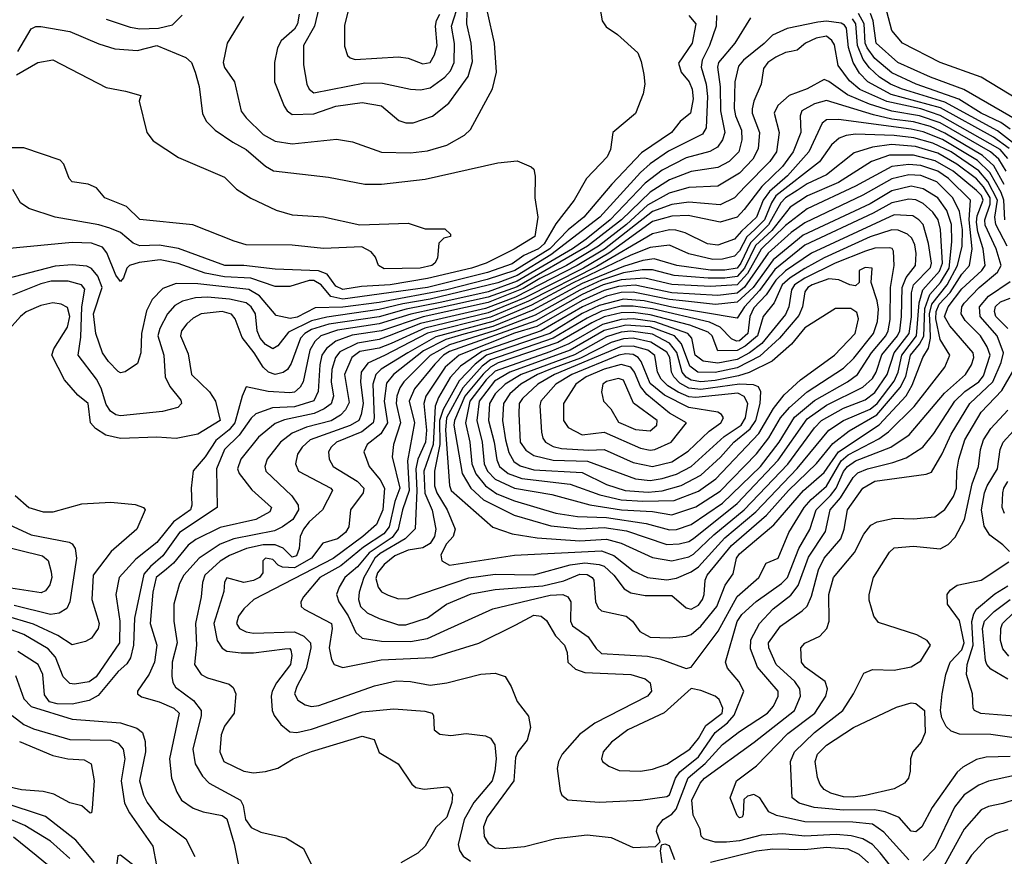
# Model space of a CAD drawing. Extents: x 501367 to 657802, y 482273 to 547541.
# Tile 91 of 256: x 537608 to 541680, y 512903 to 516362. Entities that reach past the tile are written whole.
import ezdxf

# ---------------------------------------------------------------- set-up
doc = ezdxf.new("R2010")
doc.units = 0

msp = doc.modelspace()

# ---------------------------------------------------------------- linework, layer by layer
at = {"layer": '0CON20XD'}
for points in [[(540002.2, 516445), (540017.6, 516357.6), (540033, 516333), (540080.3, 516300.3), (540164.6, 516224.6), (540178.6, 516188.6), (540188.8, 516135), (540193.1, 516095), (540186.5, 516055), (540155.3, 515974.7), (540060.9, 515895), (540051.2, 515825), (540037.1, 515795), (539952.3, 515705), (539901.4, 515615), (539825, 515518.1), (539777.3, 515435), (539754, 515415), (539692.9, 515387.1), (539645, 515352.8), (539542.8, 515317.2), (539295, 515253.9), (538945, 515206.1), (538895, 515217.7), (538855, 515265.2), (538825, 515283.8), (538805, 515284), (538725, 515258.6), (538665, 515259.1), (538563.5, 515293.5), (538455, 515298.6), (538374.5, 515314.5), (538263.6, 515353.6), (538189.5, 515369.5), (538102.6, 515357.4), (538061.9, 515345), (538051.1, 515335), (538037.5, 515295), (538025, 515279.2), (538005.5, 515305), (537968.3, 515398.3), (537950.7, 515420.7), (537905, 515438.1), (537825, 515441.3), (537463.6, 515406.4)], [(538764.5, 516385), (538757.2, 516345), (538745, 516323.2), (538689.1, 516275), (538674, 516245), (538661.5, 516185), (538661.8, 516105), (538701.8, 516005), (538714.8, 515984.8), (538735, 515969.4), (538825, 515972.3), (538916.1, 516003.9), (539025, 516019), (539105, 516006.3), (539175.8, 515945), (539205, 515936.1), (539235, 515936), (539315, 515962.5), (539383.2, 516016.8), (539463.5, 516126.5), (539481.2, 516188.8), (539474.8, 516265), (539458, 516345), (539459.4, 516445)], [(538857.3, 516465), (538826.6, 516335), (538782, 516255), (538781.4, 516175), (538796.1, 516095), (538805.3, 516075), (538825, 516060), (539035, 516100.2), (539108.9, 516098.9), (539224.1, 516074.1), (539265, 516072.4), (539305, 516079.8), (539365.7, 516124.3), (539389.9, 516150.1), (539404.8, 516185), (539406.5, 516263.5), (539394.2, 516335), (539425.9, 516434.1)], [(538980.5, 516455), (538951.4, 516338.6), (538951.8, 516251.8), (538964.2, 516214.2), (538975, 516203.8), (538995, 516197.5), (539175, 516208.2), (539215, 516203.1), (539275, 516179.3), (539305, 516184.7), (539323.4, 516216.6), (539334.8, 516255), (539327.9, 516335), (539331.7, 516358.3), (539345.7, 516385)], [(541777.7, 516007.7), (541584.3, 516124.3), (541415.7, 516185), (541259.1, 516265), (541215, 516316.7), (541182, 516442)], [(540375, 516379.1), (540404.1, 516345), (540388.8, 516265), (540332.8, 516182.8), (540344.4, 516144.4), (540376.8, 516105), (540390, 516075), (540393, 516035), (540382.3, 515975), (540339.1, 515940.9), (540303.2, 515895), (540179.2, 515810.8), (540057.7, 515682.3), (539940.6, 515545), (539876.9, 515493.1), (539800.6, 515415), (539656.2, 515325), (539542.1, 515287.9), (539375, 515244.5), (539095, 515192.7), (538945, 515172.8), (538829.5, 515170.5), (538755, 515132.4), (538726.2, 515126.2), (538669.3, 515139.3), (538599.8, 515219.8), (538555, 515246.8), (538345, 515269.9), (538255, 515271.6), (538199.5, 515250.5), (538155.2, 515204.8), (538132.4, 515157.6), (538111.1, 515065), (538108.6, 514985), (538095, 514940.8), (538044.5, 514905.5), (538025, 514901.4), (538015, 514907.5), (537975, 514948.8), (537949.7, 514985), (537922.8, 515065), (537912.9, 515145), (537949.5, 515255), (537931.6, 515301.6), (537905, 515333.8), (537885, 515342.2), (537825, 515348.3), (537755, 515343), (537515, 515281.4)], [(537965, 516363.6), (538065, 516331), (538105, 516324.8), (538182.5, 516327.5), (538239.8, 516340.2), (538279.3, 516380.7)], [(540630.9, 516369.1), (540565.3, 516265), (540498, 516185), (540494.8, 516165), (540504.6, 516084.6), (540506.3, 515985), (540524.5, 515895), (540515.4, 515864.6), (540494.5, 515835.5), (540462.6, 515817.4), (540365, 515791.4), (540265, 515740.3), (540195, 515685.7), (540050.5, 515535), (539951.5, 515455), (539894.1, 515415), (539665, 515280.6), (539545, 515236.8), (539353.7, 515193.7), (539205.8, 515165), (539095, 515133.6), (538887.2, 515102.8), (538815, 515080.3), (538787.4, 515065), (538769.7, 515045), (538730.3, 514939.7), (538715, 514915.6), (538697.3, 514902.7), (538665, 514894.3), (538637.1, 514905), (538615, 514925.3), (538577.8, 514985), (538527.5, 515047.5), (538499.7, 515125), (538483.6, 515143.6), (538445, 515154.8), (538358.6, 515145), (538325, 515127.5), (538299.2, 515105), (538276.7, 515075), (538272.4, 515055), (538305, 514980), (538318.7, 514895), (538392.7, 514822.7)], [(538534, 516375), (538465.6, 516265), (538449.2, 516185), (538455, 516164.3), (538496.7, 516105), (538524.2, 515984.2), (538545, 515955.5), (538615, 515887.2), (538665, 515860), (538735, 515848.2), (538918.3, 515868.3), (538985, 515857.3), (539104.1, 515814.1), (539225, 515811.1), (539295, 515820.3), (539375, 515843.1), (539448.1, 515885), (539472.7, 515907.3), (539563.7, 516076.3), (539580.4, 516145), (539572.4, 516265), (539542.2, 516395)], [(540489.4, 516379.4), (540489, 516335), (540461.5, 516255), (540430.7, 516195)], [(541714.8, 515854.8), (541652.7, 515902.7), (541435, 516021.5), (541255, 516075.7), (541209.8, 516095), (541164.6, 516124.6), (541123, 516163), (541097.2, 516197.2), (541073.1, 516255), (541066.9, 516345), (541052.2, 516365)], [(541705, 515908.8), (541666.5, 515936.5), (541585, 515975.6), (541493, 516033), (541315.3, 516095), (541215, 516141.5), (541145, 516202.1), (541112.7, 516245), (541105.1, 516265.1), (541101.3, 516345), (541077.5, 516387.5)], [(541734.7, 515944.7), (541513.3, 516073.3), (541375, 516123.9), (541240.3, 516185), (541150.2, 516265), (541137.6, 516357.6), (541127, 516387)], [(541699.9, 515829.9), (541636, 515876), (541416.8, 515996.8), (541212.9, 516052.9), (541116.6, 516105), (541081, 516141), (541054.6, 516185), (541036.4, 516246.4), (541027.4, 516327.4), (541019.9, 516339.9), (541005, 516348.1), (540945, 516355.5), (540908.9, 516351.1), (540782.5, 516325), (540722.2, 516297.8), (540687.2, 516262.8), (540601.1, 516195), (540580.7, 516169.3), (540565.2, 516105), (540562.9, 515995), (540568.2, 515965), (540593.8, 515905), (540594.8, 515865), (540582.7, 515815), (540542.8, 515775), (540495, 515750.2), (540385, 515733.8), (540295, 515699.7), (540215, 515649.2), (540097.6, 515535), (539957.1, 515425), (539665, 515257.7), (539545, 515214.2), (539326.2, 515166.2), (539225.9, 515144.1), (539095, 515103.8), (538922, 515078), (538853, 515055), (538828.9, 515031.1), (538807.3, 514995), (538781, 514865), (538767.9, 514842.1), (538745, 514822), (538725, 514818.5), (538635.2, 514825.2), (538545, 514843.8), (538528.4, 514805), (538497.9, 514695), (538474.2, 514665.8), (538418.7, 514621.3), (538375, 514554.7), (538325, 514495.8), (538316.9, 514425), (538319.7, 514355), (538313.7, 514335), (538244.4, 514285), (538175, 514200), (538088.9, 514131.1), (538019.7, 514055), (538005.8, 513985), (538021.5, 513875), (538020.7, 513785), (537924.8, 513645), (537895, 513624.1), (537835, 513614.4), (537815, 513617.2), (537788, 513645), (537755.5, 513725.5), (537725, 513760.4), (537625, 513819.9), (537555, 513846)], [(537600.2, 516229.8), (537655, 516323.8), (537675, 516333.3), (537695.9, 516334.1), (537815, 516312.5), (537935, 516262.2), (538001.3, 516241.3), (538095, 516234), (538175.4, 516254.6), (538295.5, 516205.5), (538319.1, 516185), (538334.2, 516145), (538349.7, 516085), (538363.3, 515973.3), (538381.2, 515941.2), (538415.8, 515905.8), (538489.5, 515855), (538545, 515825.8), (538625, 515756.7), (538657.3, 515737.3), (538885, 515710.8), (539035, 515682.5), (539105, 515681.3), (539285, 515702.7), (539585, 515769.5), (539665, 515778), (539723.9, 515753.9), (539733.9, 515743.9), (539740, 515715), (539739.2, 515625), (539750.7, 515545), (539738.8, 515465), (539652.9, 515412.9), (539537.9, 515355), (539477.1, 515335), (539295, 515292.4), (539140, 515265), (539021.4, 515258.6), (538945, 515246.4), (538915, 515259.8), (538879.3, 515309.3), (538843.9, 515323.9), (538665, 515330.3), (538535, 515345.2), (538456.2, 515345), (538265, 515416.2), (538185, 515429.8), (538105, 515426.5), (538077.7, 515437.7), (538025, 515481.6), (537980.4, 515500.4), (537935, 515513.5), (537754.7, 515544.7), (537645, 515580.8), (537610.9, 515605), (537579.2, 515659.2)], [(541695, 515788.5), (541662.9, 515825), (541415, 515966.2), (541335, 515993.8), (541194.3, 516024.3), (541083.3, 516073.3), (541039.5, 516109.5), (540993.1, 516173.1), (540977.5, 516257.5), (540966.5, 516276.5), (540945, 516294), (540902.7, 516285), (540858.5, 516265), (540823.8, 516236.2), (540799.4, 516230.6), (540775, 516226.2), (540735, 516207), (540702.8, 516185), (540685, 516160), (540674.7, 516095), (540644.5, 516025.5), (540637, 515993), (540638, 515975), (540667.5, 515895), (540661.8, 515828.2), (540640.4, 515785), (540585, 515727.4), (540495, 515673.4), (540375, 515667.6), (540293.8, 515645), (540204.4, 515595), (540117.4, 515515), (540002, 515425), (539869.2, 515345), (539758.7, 515291.3), (539689.9, 515250.1), (539545, 515192.5), (539277, 515133), (539105, 515075.1), (538982.8, 515057.2), (538915, 515032.3), (538877, 515003), (538857.2, 514975), (538849.3, 514935), (538842.9, 514825), (538825, 514785.3), (538745, 514761.3), (538653.3, 514756.7), (538585, 514732.6), (538565, 514714.2), (538515.5, 514644.5), (538455.6, 514585), (538422.5, 514505), (538424.5, 514345), (538268.6, 514241.4), (538200.5, 514145), (538148.5, 514101.5), (538120.8, 514069.2), (538082.6, 513887.4), (538079.1, 513775), (538066.6, 513723.4), (538051.3, 513698.7), (538015, 513667.4), (537932.6, 513567.4), (537895, 513546.9), (537825, 513531.4), (537762.7, 513532.7), (537731.4, 513541.4), (537710.9, 513570.9), (537703.4, 513655), (537684.6, 513695), (537599.7, 513749.7)], [(537595, 516134.2), (537683.3, 516185), (537745, 516196.5), (537965, 516081.4), (538045.7, 516065.7), (538108.3, 516048.3), (538102.5, 516025), (538133.5, 515895), (538160.4, 515860.4), (538265, 515791.9), (538455, 515710.6), (538505, 515660.8), (538564.5, 515624.5), (538668.8, 515575), (538735, 515555.3), (538865, 515546.2), (539014.3, 515514.3), (539215, 515520), (539285, 515497.5), (539367, 515497), (539390, 515475), (539390, 515465), (539361.7, 515458.3), (539341.7, 515438.3), (539336.2, 515376.2), (539325.6, 515355), (539313.1, 515345), (539264.9, 515334.9), (539115, 515332.2), (539092.5, 515345), (539079.6, 515379.6), (539062, 515402), (539022.7, 515422.7), (538865, 515415.5), (538735, 515430), (538545, 515431.2), (538495, 515445.5), (538323.8, 515513.8), (538105, 515535.6), (538049.2, 515589.2), (537960, 515625), (537925, 515666), (537891.2, 515681.2), (537825, 515691.9), (537812.5, 515705), (537790, 515765), (537775, 515780.8), (537625, 515831.4), (537535, 515831.9)], [(540430.7, 516195), (540426.8, 516165), (540447.3, 516095), (540452.6, 516045), (540447.7, 515915), (540431.6, 515888.4), (540292, 515818), (540215, 515766.5), (540175, 515730.5), (540007.1, 515545), (539805, 515389.1), (539665, 515304.8), (539585, 515273.4), (539305, 515206.5), (539192.6, 515187.4), (539095, 515163.1), (538877.8, 515132.2), (538815, 515117.2), (538720.1, 515069.9), (538675, 515013.1), (538655, 515001.2), (538625, 515018.4), (538602, 515045), (538590, 515075), (538583, 515145), (538564.8, 515175), (538545, 515191), (538475.9, 515205.9), (538385, 515214.1), (538335, 515212.3), (538281.5, 515198.5), (538249.9, 515180.1), (538218.8, 515145), (538187.3, 515085), (538179.8, 515055), (538204.3, 514975), (538209.7, 514885), (538228.8, 514845), (538275, 514788.6), (538277.3, 514775), (538261.7, 514758.3), (538198.1, 514741.9), (538025, 514723.4), (538005, 514728.1), (537983.3, 514743.3), (537965, 514771.1), (537945, 514838.2), (537926, 514876), (537849.3, 514975), (537861.3, 515048.7), (537865.1, 515175), (537877, 515247), (537863.6, 515265), (537808.8, 515281.2), (537738.6, 515281.4), (537695, 515270), (537577.8, 515222.2)], [(541687.8, 515735), (541658.3, 515785), (541623.5, 515815), (541415, 515935.2), (541329.4, 515965), (541215, 515983.6), (541122.8, 516012.8), (541031.2, 516051.2), (540955, 516106.8), (540935, 516114.3), (540865, 516076.6), (540791.1, 516048.9), (540743.1, 516006.9), (540728.8, 515975), (540748.7, 515895), (540738.8, 515815), (540710, 515775), (540608.5, 515671.5), (540565, 515625.2), (540505, 515595.9), (540375, 515607.1), (540305, 515597.6), (540225, 515569.2), (540027.2, 515412.8), (539914, 515345), (539658.8, 515215), (539535, 515168.4), (539265, 515105.2), (539135.8, 515054.2), (539095, 515038.9), (539005, 515024.5), (538931.7, 514988.3), (538913.5, 514965), (538898.3, 514915), (538895.7, 514865), (538905.5, 514805), (538896.1, 514773.9), (538867.8, 514752.2), (538826.5, 514733.5), (538702.6, 514707.4), (538665, 514692.5), (538595.3, 514635), (538522.5, 514545), (538508.8, 514505), (538515.3, 514485), (538568.5, 514418.5), (538649.2, 514345), (538642.9, 514327.1), (538584.5, 514295.5), (538437.2, 514262.8), (538336.8, 514213.2), (538305, 514189.5), (538244.7, 514115.3), (538215, 514089.7), (538172, 514055), (538158.1, 513995), (538148, 513865), (538175.7, 513775), (538165.2, 513705), (538143.7, 513656.3), (538095.6, 513585), (538095.7, 513575), (538111.3, 513561.3), (538185, 513541.9), (538245, 513515.7), (538267.8, 513495), (538227.4, 513305), (538236.2, 513225), (538257.2, 513167.2), (538276.5, 513135), (538325, 513101.5), (538366.2, 513086.2), (538445, 513070.7), (538465, 513057.5), (538495.5, 512954.5), (538512.9, 512865)], [(541680.5, 515680.5), (541637.4, 515757.4), (541590.6, 515800.6), (541435, 515893.1), (541375, 515919.8), (541305, 515939.8), (541215, 515950.8), (541138.7, 515968.7), (540945, 516028.3), (540895, 516013.6), (540843.3, 515985), (540836.5, 515965), (540839.1, 515895), (540807, 515815), (540762.7, 515755), (540677.6, 515672.4), (540605, 515576.8), (540575, 515544.8), (540505, 515524.8), (540372.7, 515552.7), (540305, 515549), (540225, 515527.3), (540044.1, 515395.9), (539939.5, 515335), (539697.6, 515212.4), (539545, 515150.1), (539283.6, 515086.4), (539145, 515022.4), (539095, 515003.9), (539015, 514989.5), (538981.9, 514965), (538951.6, 514895), (538970.6, 514779.4), (538955, 514749.2), (538935, 514727), (538896.3, 514703.7), (538793.5, 514676.5), (538735, 514652.6), (538687.3, 514615), (538631.4, 514545), (538622.4, 514515), (538626.5, 514495), (538733.5, 514393.5), (538760.2, 514355), (538761.7, 514335), (538737, 514295), (538695.4, 514264.6), (538661.5, 514248.5), (538494.2, 514215.8), (538436.5, 514193.5), (538350.2, 514135), (538286.2, 514065), (538269, 514031), (538245.4, 513945), (538246, 513875), (538258.8, 513785), (538238.5, 513705), (538237.2, 513647.2), (538241.4, 513621.4), (538252.2, 513602.2), (538326.9, 513546.9), (538358.4, 513505), (538359.1, 513485), (538324.3, 513345), (538333.3, 513285), (538363.4, 513233.4), (538391.2, 513205), (538521.8, 513135), (538532.4, 513112.4), (538541.9, 513055), (538565, 513022), (538605, 513002.6), (538708.5, 512978.5), (538781.2, 512935), (538816, 512865)], [(541682.2, 515535), (541678.7, 515615), (541667.4, 515647.4), (541620, 515730), (541569.4, 515779.4), (541425, 515866.5), (541345, 515897.8), (541295, 515909.8), (540995, 515949.8), (540945, 515947.8), (540926.4, 515933.6), (540872.4, 515815), (540784.1, 515715.9), (540708.7, 515651.3), (540683.6, 515615), (540654.8, 515545), (540593.2, 515486.8), (540565, 515454.4), (540495, 515429.6), (540453.3, 515435), (540360.7, 515480.7), (540321.3, 515491.3), (540295, 515492.5), (540225, 515475.9), (539995, 515341.6), (539712.1, 515197.9), (539555, 515132.1), (539295, 515065.8), (539116.1, 514973.9), (539048.5, 514941.5), (539020.3, 514905), (539017.1, 514865), (539029.2, 514775), (539020.9, 514729.1), (539010, 514705), (538975, 514684), (538809.7, 514625), (538775.9, 514595), (538757.6, 514565), (538748.2, 514525), (538761.5, 514495), (538894.5, 514425), (538901.5, 514415), (538860.9, 514335), (538805, 514285.2), (538781.7, 514255), (538768.5, 514225), (538763.8, 514175), (538752.6, 514145), (538735, 514139.1), (538697, 514177), (538665, 514190.5), (538615, 514189.9), (538545.5, 514175), (538475, 514146.8), (538436.7, 514123.3), (538373.4, 514065), (538363.9, 514035), (538358.6, 513975), (538334.4, 513865), (538339.4, 513775), (538330.4, 513695), (538357.8, 513655), (538385, 513640), (538474.5, 513614.5), (538490.6, 513600.6), (538501.4, 513575), (538495.5, 513495), (538455, 513440), (538440.8, 513405), (538435.4, 513335), (538452.7, 513295), (538535.5, 513254.5), (538575, 513248.2), (538625, 513253.1), (538675, 513266.4), (538739.2, 513305), (538814.4, 513335.6), (539025, 513399.5), (539073.8, 513385), (539095, 513331.2), (539173.8, 513285)], [(541692, 515425), (541645.3, 515515), (541641.3, 515545), (541651.8, 515615), (541612.8, 515692.8), (541575, 515736.9), (541461.3, 515815), (541385, 515851.1), (541306, 515874), (541225, 515883.1), (541065, 515888.2), (541026.9, 515883.1), (540998, 515872), (540965.2, 515844.8), (540915.5, 515774.5), (540735, 515633), (540717, 515605), (540688, 515535), (540648.5, 515495), (540616.1, 515463.9), (540585, 515406.1), (540565, 515384.8), (540515, 515371.3), (540475, 515370.7), (540375, 515394.2), (540295, 515429.1), (540215, 515419.8), (540135, 515387.9), (539895, 515272.8), (539725, 515181.4), (539565, 515114.5), (539329.1, 515050.9), (539213.7, 514985), (539102.7, 514917.3), (539080.4, 514895), (539068.3, 514855), (539074.3, 514715), (539069.4, 514695), (539022.6, 514657.4), (538918.7, 514615), (538895.9, 514595), (538885.3, 514575), (538887.3, 514545), (538905, 514513.8), (539003.2, 514453.2), (539031.4, 514425), (539028.9, 514405), (538975.8, 514335), (538968.8, 514265), (538955, 514240.9), (538922.9, 514215), (538862, 514198), (538814.8, 514135), (538745, 514095.7), (538695, 514098.1), (538677.1, 514107.1), (538655, 514130.4), (538624.2, 514135), (538613.6, 514125), (538612.9, 514075), (538599.2, 514055), (538575, 514043.1), (538535, 514034.8), (538465, 514054.4), (538455, 514036.7), (538452, 513998), (538410.7, 513865), (538424.3, 513795), (538445, 513762.9), (538465, 513750.5), (538524.1, 513744.1), (538575, 513744.4), (538705, 513760.6), (538725, 513761.2), (538729.2, 513755), (538733.5, 513733.5), (538727.4, 513695), (538670.1, 513619.9), (538651.9, 513585), (538648.6, 513565), (538652.8, 513505), (538660, 513485), (538687.4, 513447.4), (538725, 513417.8), (538754.2, 513414.2), (538815, 513428.4), (539025, 513500.2), (539155, 513511.9), (539283, 513503), (539313.8, 513495), (539320, 513485), (539322, 513425), (539345, 513407.1), (539391.7, 513401.7), (539455, 513410.4), (539535, 513400.5), (539555, 513391.4), (539573.3, 513363.3), (539578, 513305), (539573.8, 513255), (539561.6, 513215), (539485.7, 513125), (539445.9, 513055), (539422, 512952), (539426.6, 512926.6), (539442.7, 512902.7), (539472.1, 512882.1)], [(539605, 512934.8), (539696.3, 512943.7), (539825, 512975.7), (539955, 512991.8), (540055, 512980.4), (540145, 512938.8), (540237.5, 512942.5), (540257.5, 512962.5), (540241.4, 513005), (540245.5, 513025), (540269.1, 513055), (540305, 513076.4), (540323, 513097), (540372.8, 513227.2), (540443.8, 513286.2), (540515, 513365.2), (540585, 513419.3), (540701.6, 513495), (540726.3, 513523.7), (540744.7, 513565), (540745.3, 513585), (540659.8, 513685), (540630.5, 513760.5), (540632.2, 513797.8), (540668.4, 513865), (540725, 513926.1), (540797.5, 513982.5), (540828.2, 514021.8), (540870.9, 514139.1), (540940.9, 514245), (540960, 514335), (541003.4, 514385), (541055, 514468.9), (541075, 514487.7), (541115, 514504.9), (541219.5, 514530.5), (541275, 514550.6), (541343.1, 514595), (541389.3, 514650.7), (541475.9, 514785), (541517.4, 514825), (541575.2, 514865), (541595, 514888.7), (541622.3, 514975), (541609.5, 515009.5), (541581.7, 515055), (541518.3, 515118.3), (541502, 515145), (541505.2, 515175), (541515, 515190.2), (541576.3, 515255), (541652.7, 515317.3), (541667.8, 515345), (541646.8, 515415), (541601.9, 515511.9), (541600.4, 515535), (541621.4, 515598.6), (541622.3, 515625), (541595, 515671), (541565, 515704.2), (541483.4, 515765), (541405, 515810.1), (541312.7, 515837.3), (541214.2, 515845.8), (541135, 515834.9), (541059, 515811), (540945, 515720), (540865, 515683.6), (540824.1, 515655.9), (540775.5, 515625), (540756.5, 515605), (540705.7, 515514.3), (540630.7, 515439.3), (540590.7, 515355), (540574.8, 515335), (540524.4, 515325.6), (540465, 515326.3), (540325.6, 515345), (540232.4, 515372.4), (540185, 515366.7), (540105, 515341.9), (539935, 515270.8), (539729.8, 515160.2), (539565, 515093.8), (539445, 515061.5), (539370.6, 515039.4), (539277.7, 514992.3), (539153.5, 514895), (539125, 514859.6), (539114.9, 514785), (539128.8, 514695), (539101, 514649), (539045.4, 514605), (539031.5, 514575), (539053.5, 514515), (539099.3, 514459.3), (539116.9, 514425), (539109.9, 514335), (539084.1, 514275), (539027.3, 514225), (538905, 514134.6), (538575.8, 513964.2), (538535, 513925.4), (538512.8, 513895), (538504, 513865), (538517.7, 513845), (538545, 513830.2), (538575, 513825.7), (538745, 513831.2), (538783.5, 513813.5), (538810.6, 513785), (538812.2, 513765), (538792.3, 513677.7), (538754.2, 513605), (538744.7, 513575), (538758.1, 513548.1), (538788.5, 513528.5), (538815, 513521.9), (538845, 513526.2), (539075, 513608.1), (539165, 513628.2), (539225, 513625.3), (539305, 513610.3), (539375, 513620.4), (539515.5, 513655.5), (539575, 513660.5), (539615.5, 513645.5), (539641.1, 513605), (539665, 513543.3), (539712.6, 513482.6), (539720.4, 513435), (539707.2, 513382.8), (539668.8, 513335), (539658.3, 513311.7), (539652.4, 513215), (539541.2, 513065), (539525.9, 513025), (539529.1, 512985), (539545, 512956.5), (539575, 512937.4), (539605, 512934.8)], [(540005, 513126.7), (540175, 513134.7), (540285, 513149.6), (540295, 513156.4), (540320.8, 513225), (540338.7, 513251.3), (540415.5, 513314.5), (540484.2, 513415), (540534.9, 513455.1), (540563.2, 513486.8), (540603.6, 513585), (540582.3, 513625), (540535, 513680), (540527.9, 513705), (540575, 513873.1), (540595, 513902.5), (540654.4, 513955.6), (540759.1, 514030.9), (540783.8, 514055), (540830.1, 514175), (540876.5, 514253.5), (540901.9, 514335), (540962.2, 514395), (540984.3, 514425), (541015, 514493.1), (541031.7, 514515), (541065, 514538), (541210.9, 514595), (541287.6, 514645), (541432.4, 514817.6), (541519.8, 514895), (541545.2, 514934.8), (541554.3, 514965), (541551.3, 514985), (541455.6, 515095.6), (541432.8, 515135), (541448.5, 515175), (541505, 515249.3), (541587.2, 515325), (541600.6, 515345), (541592.6, 515415), (541570.8, 515485), (541565.4, 515525), (541568.7, 515551.3), (541593.3, 515615), (541586.3, 515635), (541565.6, 515655.6), (541468.9, 515735), (541395, 515778.8), (541305, 515801.7), (541205, 515801.8), (541130.9, 515775), (540995, 515689), (540866.5, 515633.5), (540795, 515586.3), (540719.2, 515490.8), (540651.9, 515428.1), (540606.5, 515335), (540575, 515300.6), (540525, 515292.8), (540455, 515293.4), (540315, 515304.3), (540225, 515328), (540182.1, 515327.9), (540105, 515314.8), (540015, 515285.1), (539925, 515243.8), (539739.6, 515140.4), (539575, 515076.3), (539385, 515017.4), (539306.1, 514973.9), (539196.1, 514863.9), (539180.1, 514839.9), (539167.8, 514805), (539164.6, 514775), (539183.2, 514695), (539153.5, 514605), (539149.1, 514555), (539180.7, 514425), (539160.1, 514369.9), (539135.5, 514265), (539114.4, 514235.6), (539029.6, 514180.4), (538936.7, 514103.3), (538849.5, 514055), (538781.5, 513975), (538771.4, 513955), (538772, 513935), (538783.9, 513923.9), (538896.9, 513865), (538900.4, 513845), (538888.4, 513765), (538896.9, 513716.9), (538908.1, 513695), (538945, 513683.2), (539103.3, 513715), (539315, 513724), (539506.8, 513783.2), (539659.9, 513860.1), (539735, 513899.6), (539765.2, 513895.2), (539787.5, 513877.5), (539824.5, 513814.5), (539861.5, 513775), (539871.9, 513745), (539875.7, 513705), (539906.5, 513676.5), (539945, 513662.4), (540135, 513654.7), (540195, 513636.6), (540215, 513619.4), (540221.8, 513585), (540205, 513565.4), (539987.3, 513452.7), (539923.2, 513406.8), (539851.2, 513325), (539836.2, 513295), (539831.5, 513265), (539842.7, 513172.7), (539850, 513155), (539875, 513136), (540005, 513126.7)], [(540365, 513678.6), (540385, 513684.2), (540496.5, 513833.5), (540575, 513977.1), (540664.7, 514055), (540695.5, 514114.5), (540745.3, 514135), (540789, 514241), (540852.4, 514345), (540881.5, 514378.5), (540945, 514432.6), (541005, 514537.9), (541035, 514562.7), (541161.5, 514628.5), (541201.8, 514658.2), (541308.1, 514761.9), (541434.1, 514925), (541455.3, 514975), (541415, 515039.2), (541396.8, 515125), (541398.7, 515155), (541411.6, 515185), (541455.9, 515234.1), (541505, 515309.4), (541536.5, 515345), (541547.5, 515415), (541534.5, 515535), (541540, 515615), (541450, 515705), (541405.2, 515735.2), (541335, 515758.5), (541285, 515763.2), (541215, 515755.1), (541065, 515673.3), (540865, 515579.7), (540775, 515511.2), (540675, 515413.1), (540618.2, 515311.8), (540575, 515266.1), (540465, 515258.2), (540305, 515266.4), (540193.2, 515293.2), (540095, 515286.8), (540021.2, 515265), (539935, 515225.3), (539743.1, 515116.9), (539385, 514989.4), (539361.1, 514975), (539325, 514937.3), (539241.5, 514835), (539218.2, 514785), (539240.5, 514695), (539212.5, 514537.5), (539218.8, 514415), (539191.5, 514335), (539173.3, 514255), (539148.9, 514221.1), (539052.9, 514157.1), (539005, 514099.3), (538952.5, 514055), (538928.8, 514015), (538918.8, 513985), (538927.6, 513955), (538966.3, 513896.3), (538997.8, 513827.8), (539025, 513804.8), (539105, 513792.1), (539225, 513790.7), (539295, 513803.3), (539362.9, 513835), (539564.4, 513925.6), (539802.3, 513982.3), (539854.5, 513984.5), (539875.3, 513975), (539887.1, 513955), (539885.7, 513875), (539893.8, 513855), (539959.6, 513809.6), (539992.3, 513762.3), (540015, 513741.7), (540205, 513730.4), (540255, 513719.1), (540365, 513678.6)], [(540295, 513805.7), (540365, 513812.6), (540385, 513820), (540425, 513854.7), (540491.7, 513935), (540526.5, 514023.5), (540559.4, 514070.6), (540572.1, 514135), (540585, 514153.9), (540727.3, 514272.7), (540850, 514415), (540935, 514489.5), (540994.5, 514575.5), (541162.8, 514687.2), (541273.9, 514806.1), (541299.8, 514850.2), (541344, 514965), (541366.6, 515003.4), (541375.2, 515044.8), (541373.8, 515093.8), (541371, 515145), (541381.2, 515185), (541443.6, 515265), (541486.5, 515345), (541506.1, 515425), (541506.9, 515495), (541495, 515569.2), (541467, 515625), (541400.8, 515690.8), (541335, 515717.2), (541285, 515720.8), (541215, 515704.1), (541095, 515636.2), (540855, 515522), (540798.7, 515481.3), (540704, 515396), (540605.8, 515255.8), (540575, 515231), (540495, 515221.9), (540305, 515233), (540154, 515264), (540085, 515259.3), (540025, 515241.7), (539935, 515200.7), (539746.8, 515093.2), (539655, 515065.5), (539426.3, 514975), (539368.1, 514925), (539287.5, 514805), (539279.4, 514775), (539290, 514665), (539286.6, 514615), (539254.8, 514545.2), (539245.9, 514505), (539249.9, 514415), (539243.9, 514256.1), (539202.6, 514215), (539099.3, 514155), (539076.2, 514135), (539031.2, 514055), (539011.7, 513995), (539009.3, 513965), (539017.6, 513935), (539045, 513910), (539095, 513885.3), (539175, 513859.8), (539205, 513860.2), (539295, 513888.9), (539373.8, 513945), (539475, 513987.4), (539575, 514005.5), (539771.4, 514021.4), (539857.9, 514042.1), (539925, 514069.1), (539955, 514067.9), (539975.9, 514055.9), (539982.4, 514045), (539990, 513955), (540000.4, 513930.4), (540015, 513917.5), (540116.2, 513896.2), (540142.8, 513875), (540172.3, 513832.3), (540215, 513809.3), (540295, 513805.7)], [(540385, 513924.8), (540415, 513941.2), (540432, 513965), (540439.2, 513985), (540443.3, 514045), (540452, 514065), (540552.7, 514187.3), (540697.4, 514312.6), (540788.2, 514415), (540903.2, 514526.8), (540970.6, 514609.4), (541038.8, 514661.2), (541152.6, 514727.4), (541249.1, 514840.9), (541272.8, 514887.2), (541292.8, 514975), (541330, 515020), (541347.2, 515052.8), (541351.7, 515168.3), (541372.9, 515225), (541416, 515275), (541452, 515335), (541463.7, 515443.7), (541462, 515515), (541442.5, 515572.5), (541405, 515624.8), (541345, 515662.9), (541295, 515674.1), (541215, 515654.4), (541125, 515601.1), (540848.5, 515471.5), (540725, 515369.4), (540641, 515255), (540575, 515193.7), (540485.7, 515184.3), (540349.2, 515199.2), (540295, 515204.4), (540145, 515235.9), (540095, 515233.9), (540035, 515218.4), (539935.4, 515175), (539764.5, 515075.5), (539519.6, 514990.4), (539430.8, 514929.2), (539388.2, 514881.8), (539340.1, 514799.9), (539326.1, 514763.9), (539317.9, 514605), (539279, 514495), (539284.2, 514404.2), (539313.5, 514333.5), (539329.5, 514255), (539323.8, 514225), (539305, 514196.1), (539275, 514177.6), (539215, 514168), (539158.9, 514145), (539115, 514109.3), (539088, 514075), (539081.1, 514051.1), (539090, 514015), (539105, 513995.8), (539132.3, 513982.3), (539175, 513967.7), (539215, 513968.4), (539465, 514053.8), (539575, 514069.5), (539735, 514066.3), (539885, 514108.2), (539945, 514116.2), (540005, 514109.7), (540025, 514102.1), (540066, 514065), (540108.1, 514008.1), (540135, 513992.7), (540195, 513980.7), (540305, 513981), (540365, 513929.7), (540385, 513924.8)], [(540285, 514045.5), (540325, 514052.4), (540385, 514079.5), (540415, 514100.2), (540525, 514218.8), (540652.8, 514327.2), (540823.3, 514506.7), (540955, 514664.8), (541015.2, 514705), (541125, 514752.1), (541154.7, 514775.3), (541225, 514867), (541242, 514905), (541256.3, 514975), (541317.5, 515055), (541328.9, 515191.1), (541343.3, 515245), (541411.9, 515321.9), (541424.3, 515355), (541415.9, 515495), (541407, 515535), (541385, 515565.6), (541345, 515602.5), (541315, 515617), (541285, 515619.7), (541215, 515604.9), (541138.4, 515561.6), (540855, 515429.6), (540731.7, 515328.3), (540668.1, 515241.9), (540605.3, 515175), (540575, 515128.1), (540305, 515173.9), (540190.2, 515199.8), (540105, 515206.8), (540005, 515180), (539935, 515146.5), (539800.3, 515065), (539538.9, 514975), (539491.8, 514938.2), (539425, 514869), (539359.7, 514750.3), (539344.9, 514705), (539345.3, 514604.7), (539323.4, 514495), (539324.1, 514434.1), (539333.9, 514405), (539375.9, 514335), (539409.6, 514255), (539400.5, 514225), (539373.7, 514195), (539350.4, 514149.6), (539353.9, 514123.9), (539385, 514106.4), (539655, 514147.2), (540015, 514165.6), (540065.9, 514145.9), (540145, 514083.2), (540204.9, 514054.9), (540285, 514045.5)], [(540305, 514124.8), (540375, 514140.2), (540395, 514151.5), (540478.7, 514231.3), (540603.8, 514335), (540785.4, 514524.6), (540895.4, 514674.6), (540924.2, 514705), (541015.3, 514755), (541105, 514789.5), (541145, 514820.2), (541195.9, 514895), (541225.3, 514985), (541286.9, 515065), (541297.1, 515132.9), (541297, 515233), (541304.9, 515265), (541375, 515337.1), (541379.2, 515355), (541367.1, 515437.1), (541344.4, 515515), (541327.4, 515535), (541301.4, 515551.4), (541225, 515554.9), (540882.9, 515397.1), (540775, 515322.8), (540735.5, 515284.5), (540696.1, 515223.9), (540645, 515170.8), (540627.8, 515135), (540619.3, 515065), (540585, 515034.4), (540572.9, 515032.9), (540551.7, 515041.7), (540505, 515090.4), (540460.9, 515110.9), (540225, 515166.4), (540145, 515178), (540095, 515177.2), (540015, 515156.7), (539955, 515127.8), (539815.1, 515045.1), (539554.9, 514955.1), (539521, 514929), (539440.8, 514839.2), (539373.9, 514715), (539369, 514665), (539385.2, 514435.2), (539392.6, 514415), (539565, 514262.9), (539645, 514235.6), (539748.8, 514218.8), (539925, 514207), (540035, 514214.4), (540095, 514196.9), (540225, 514138.1), (540305, 514124.8)], [(540285, 514192.2), (540335, 514194.5), (540375, 514204.5), (540395, 514216.1), (540575, 514361.4), (540745, 514540), (540865, 514711.5), (540945, 514767.4), (541095, 514842.4), (541135, 514877.8), (541150.7, 514905), (541174.5, 514975.5), (541238.8, 515055), (541247.7, 515075), (541255.1, 515135), (541257.5, 515255), (541274.2, 515295.8), (541313, 515345), (541316.1, 515395), (541310.8, 515430.8), (541297.9, 515457.9), (541280.4, 515475), (541241.2, 515491.2), (541215, 515493.4), (541125, 515464.2), (540935, 515377.3), (540855, 515333), (540794.6, 515295), (540761.7, 515265), (540729, 515191), (540682.4, 515135), (540660.1, 515055), (540608.4, 515011.6), (540575, 514994.5), (540495, 514992.7), (540472.4, 515055), (540455, 515069.9), (540379.4, 515099.4), (540215, 515141.9), (540145, 515151.1), (540095, 515149.5), (540025, 515132.6), (539975, 515108.8), (539833.1, 515026.9), (539587, 514943), (539555.1, 514924.9), (539525, 514896.8), (539449.3, 514805), (539406.2, 514705), (539403.7, 514685), (539438.1, 514485), (539474.4, 514425), (539526.8, 514376.8), (539652.9, 514312.9), (539805, 514269.3), (539926.1, 514256.1), (540025, 514261.6), (540117.8, 514247.8), (540285, 514192.2)], [(540295, 514252.6), (540325, 514254.5), (540385, 514274.2), (540515, 514362.6), (540671.8, 514515), (540749.2, 514615), (540812.2, 514717.8), (540895, 514787.3), (541031.9, 514865), (541073.5, 514895), (541131.4, 514985), (541189.9, 515055), (541199.9, 515075), (541208.3, 515121.7), (541209.7, 515255), (541224.3, 515345), (541222.1, 515405), (541216.1, 515416.1), (541205, 515418.7), (541145, 515417.2), (541105.8, 515404.2), (540981, 515355), (540855, 515292.9), (540812.6, 515265), (540799.6, 515245), (540788.9, 515175), (540775, 515143), (540676.9, 515023.1), (540626, 514984), (540575, 514957.5), (540495, 514941), (540435, 514949.7), (540402.4, 514975), (540388.5, 515045), (540371, 515065), (540235, 515112.1), (540145, 515124.9), (540095, 515122.4), (540017.9, 515102.1), (539878.7, 515021.3), (539801.3, 514988.7), (539575, 514908.3), (539537.7, 514872.3), (539469.3, 514785), (539452.2, 514695), (539470.3, 514615), (539478.5, 514525), (539494.3, 514484.3), (539535.1, 514435.1), (539581.5, 514401.5), (539655, 514371.9), (539825, 514322), (539915, 514307.6), (540035, 514304), (540199.1, 514279.1), (540295, 514252.6)], [(540305, 514314.5), (540405, 514348.2), (540505, 514413), (540655, 514567.2), (540706.4, 514633.6), (540754.9, 514715.1), (540791.4, 514758.6), (540865, 514823.6), (541015, 514920.4), (541057.5, 514962.5), (541139.8, 515065), (541155.8, 515114.2), (541159.9, 515165), (541155, 515200), (541130, 515275), (541133.8, 515335), (541105, 515337.2), (541080, 515325), (541080, 515275), (541065, 515261.5), (541041.2, 515265), (540996.6, 515286.6), (540955, 515290), (540886, 515266), (540867.3, 515255), (540855, 515236.2), (540846.1, 515175), (540830.6, 515139.4), (540750.1, 515045), (540669.5, 514970.5), (540575, 514921.8), (540485, 514902.8), (540412.7, 514905), (540379.9, 514929.9), (540345, 515021.9), (540315.8, 515055), (540215, 515091.4), (540115, 515098.4), (540025, 515076.6), (539884.1, 514995.9), (539635.6, 514905), (539572.4, 514867.6), (539508.2, 514785), (539498.6, 514705), (539520.4, 514615), (539529.6, 514525), (539542.6, 514495), (539575, 514462), (539655, 514424.4), (539808.5, 514398.5), (539966, 514356), (540097.5, 514335), (540225, 514328.2), (540305, 514314.5)], [(541207.7, 512865), (541167.2, 512917.2), (541135, 512951.7), (541095, 512974.5), (541047.7, 512987.7), (540985, 512992.9), (540855, 512986.3), (540765, 512995.2), (540675, 512990.2), (540585, 512967), (540531.7, 512961.7), (540485, 512961.1), (540437.5, 512975), (540426.1, 512986.1), (540422, 513015), (540393.2, 513073.2), (540388.6, 513135), (540421.9, 513205), (540440, 513225), (540646.1, 513373.9), (540812.4, 513505), (540837, 513565), (540834.5, 513594.5), (540813.4, 513625), (540737, 513695), (540706, 513765), (540704.4, 513785), (540755, 513854.7), (540845, 513917.4), (540865, 513937.5), (540882.3, 513977.7), (540912.3, 514087.7), (540935, 514135.8), (541004.1, 514215.9), (541018.4, 514255), (541031.4, 514335), (541095.2, 514425), (541145, 514454.2), (541357.7, 514482.3), (541379.3, 514490.7), (541423.7, 514566.3), (541461.3, 514648.7), (541537.5, 514775), (541633, 514865), (541668, 514945), (541677.1, 514985), (541651.2, 515055), (541581.2, 515135), (541577.3, 515175), (541615, 515219.2), (541705, 515279.2)], [(538392.7, 514822.7), (538417.3, 514785), (538437.1, 514705), (538345, 514647.7), (538255, 514630), (538175, 514635.9), (538025, 514629.7), (537964, 514644), (537921.5, 514671.5), (537901.1, 514695), (537891.1, 514775), (537848.9, 514808.9), (537792.9, 514872.9), (537741.2, 514975), (537748.8, 515001.2), (537805, 515090), (537815.6, 515135), (537805, 515172.5), (537778.8, 515185), (537745, 515191.1), (537695, 515180.7), (537635, 515153.8), (537610.9, 515135), (537555, 515071.4)], [(541695.3, 515085.3), (541645.2, 515135), (541640, 515155), (541644.5, 515175.5), (541664.9, 515195.1), (541705, 515210.3)], [(540185, 514370.7), (540315, 514373.3), (540415, 514412), (540487.1, 514462.9), (540665, 514650.2), (540725.7, 514754.3), (540769.2, 514810.8), (540837.4, 514872.6), (540978.1, 514975), (541062.9, 515065), (541077.6, 515125), (541070.7, 515150.7), (541045, 515167.2), (540981.9, 515168.1), (540855, 515087.7), (540800.1, 515019.9), (540720.4, 514949.6), (540625, 514903.6), (540581.3, 514888.7), (540485, 514870.2), (540425, 514864.8), (540385, 514871), (540364.4, 514884.4), (540348.4, 514905), (540325.8, 514985.8), (540295, 515024.9), (540225, 515062.1), (540135, 515073.5), (540095, 515069.7), (540035, 515050.9), (539903.2, 514976.8), (539682.5, 514895), (539615.2, 514855), (539575, 514814.4), (539551.7, 514775), (539546.7, 514705), (539570.6, 514615), (539581.5, 514541.5), (539592.6, 514515), (539628.1, 514485), (539685, 514464.9), (539885, 514441.8), (540007.2, 514397.2), (540095, 514376.9), (540185, 514370.7)], [(540208, 514408), (540265, 514414.2), (540343.9, 514436.1), (540425, 514479.2), (540506.7, 514553.3), (540562.3, 514615), (540629.4, 514670.6), (540652.8, 514705), (540670.9, 514775), (540673.3, 514823.3), (540664.3, 514844.3), (540642.4, 514852.4), (540585, 514854.6), (540425, 514833.2), (540375, 514838), (540338.3, 514858.3), (540313.1, 514885), (540304.4, 514905), (540297.6, 514965), (540285, 514987.2), (540217.9, 515027.9), (540145, 515044.4), (540105, 515042.9), (540055, 515027.2), (539928.1, 514961.9), (539803.7, 514916.3), (539749.8, 514895), (539680.7, 514855), (539635.2, 514815), (539608.6, 514775), (539604.2, 514705), (539617.4, 514625), (539631.6, 514571.6), (539652.1, 514535), (539677.7, 514517.7), (539735, 514500.5), (539935, 514489.4), (540035, 514440.5), (540111.9, 514415), (540208, 514408)], [(540215, 514456), (540265, 514464.6), (540325, 514482.8), (540385, 514514.2), (540521.5, 514638.5), (540592.4, 514685), (540609.7, 514715), (540620, 514775), (540604.4, 514804.4), (540578.1, 514818.1), (540405, 514799.4), (540375, 514802.5), (540331.7, 514821.7), (540288.2, 514848.2), (540261.7, 514875), (540245.5, 514905), (540235, 514973.3), (540205.7, 514995), (540145, 515012), (540095, 515010), (539820.2, 514895), (539751.1, 514855), (539687.2, 514795), (539673.7, 514775), (539672.5, 514732.5), (539677.5, 514615), (539701.4, 514581.4), (539735, 514559.7), (539815, 514541.2), (539955.9, 514535.9), (540155, 514463.9), (540215, 514456)], [(540225, 514514.2), (540305, 514533.8), (540372.8, 514577.2), (540459.9, 514660.1), (540507.5, 514695), (540518.9, 514715), (540510, 514730), (540495, 514739.5), (540375, 514758.4), (540275, 514809), (540215, 514857.2), (540178.3, 514948.3), (540165.6, 514965), (540145, 514977), (540115, 514980.1), (540086.4, 514975), (539891.1, 514895), (539826, 514855), (539763.9, 514785), (539758.9, 514765), (539766.2, 514656.2), (539771.4, 514631.4), (539783.3, 514615), (539815, 514597.4), (539848.8, 514588.8), (539962.4, 514582.4), (540025, 514584.1), (540145, 514531.2), (540225, 514514.2)], [(541285, 512888.1), (541182.5, 513002.5), (541135, 513034.8), (541054.1, 513044.1), (540855, 513045.5), (540738.8, 513071.2), (540706.6, 513086.6), (540669.5, 513145), (540645, 513157.8), (540618.3, 513151.7), (540602.9, 513137.1), (540600, 513075), (540596, 513065), (540585, 513061.9), (540575, 513071.2), (540546.7, 513145), (540572.2, 513215), (540655, 513276.1), (540785, 513410.9), (540896.8, 513495), (540942.5, 513565), (540948.8, 513595), (540939.6, 513625), (540856.2, 513685), (540841.3, 513705), (540839.2, 513765), (540855, 513784.3), (540917.3, 513812.7), (540946.4, 513845), (540955.4, 513875), (540955.3, 513985), (540973.5, 514055), (541061.1, 514158.9), (541100, 514235), (541127.7, 514272.3), (541155, 514285.9), (541225, 514300.7), (541305, 514297.4), (541393.3, 514306.7), (541433.8, 514336.2), (541470.2, 514389.8), (541483.2, 514425), (541484.4, 514495.6), (541492.8, 514545), (541517.7, 514625), (541585, 514739.4), (541670.8, 514829.2), (541740.7, 514949.3)], [(540215, 514582), (540235, 514584.8), (540302.5, 514615), (540366.4, 514695), (540295, 514734.8), (540202.1, 514812.1), (540175.4, 514845.4), (540150.2, 514905), (540135, 514924.5), (540095, 514936.4), (540025, 514917.3), (539950.5, 514885), (539908, 514855), (539856.9, 514775), (539856.9, 514705), (539876.3, 514676.3), (539935, 514645.2), (540025, 514656.3), (540175, 514589.6), (540215, 514582)], [(540215, 514662.4), (540243.8, 514685), (540245.2, 514705), (540146.7, 514776.7), (540105, 514872), (540085, 514878.4), (540035, 514865.2), (540020, 514855), (540013.8, 514823.8), (540023.1, 514785), (540053.3, 514753.3), (540085, 514698.4), (540155, 514667.5), (540215, 514662.4)], [(541705, 513315.6), (541605, 513311.9), (541565, 513302.5), (541508.7, 513271.3), (541485, 513250), (541382, 513105), (541339.6, 513025), (541315, 513003.6), (541295, 513006.2), (541245, 513062.7), (541187, 513087), (541144.1, 513094.1), (541015, 513093.3), (540894.3, 513104.3), (540832.2, 513122.2), (540802.5, 513145), (540795.7, 513295), (540812.1, 513335), (540895.1, 513414.9), (541012.1, 513505), (541057.3, 513575), (541099.7, 513660.3), (541134.6, 513675.4), (541225, 513672.5), (541295, 513686.1), (541335, 513710.6), (541374.6, 513775), (541361.8, 513795), (541318.3, 513818.3), (541160, 513870), (541141.4, 513895), (541121.7, 513961.7), (541121.5, 513985), (541140, 514055), (541205, 514160.6), (541225, 514177.8), (541305.3, 514185.3), (541415, 514173.8), (541448.8, 514191.2), (541477.6, 514222.4), (541515.1, 514294.9), (541547.8, 514442.2), (541573.9, 514515), (541581.9, 514585), (541594.8, 514625), (541625, 514671.2), (541695, 514746.9)], [(541702.3, 514162.3), (541675, 514190.8), (541620.5, 514230.5), (541597, 514267), (541585.6, 514335), (541598.9, 514405), (541609.8, 514435), (541652, 514505), (541663.8, 514585), (541675.8, 514615), (541718.3, 514661.7)], [(541680.6, 514320.6), (541671.2, 514345), (541674, 514405), (541678.5, 514425), (541695, 514451.9)], [(537588.6, 514395), (537645, 514344.6), (537705, 514326.8), (537746.6, 514326.6), (537865, 514360.5), (537985, 514366.9), (538085, 514356.9), (538120, 514345), (538126.7, 514335), (538092.2, 514255), (537986.8, 514163.2), (537911.1, 514065), (537906.6, 513965), (537936.5, 513865), (537932, 513845), (537904.4, 513805), (537879.5, 513790.5), (537825, 513776.7), (537765.1, 513815.1), (537665, 513863), (537545, 513898.8)], [(537545, 514282.3), (537655, 514231.5), (537812.2, 514202.2), (537825, 514194.4), (537837.5, 514175), (537842.7, 514135), (537815.7, 513955), (537803, 513927), (537771.4, 513908.6), (537735, 513902.2), (537585, 513940)], [(537505, 514193.7), (537701.9, 514145), (537725.3, 514125.3), (537738.3, 514078.3), (537740.5, 514055), (537732.1, 514025), (537715, 514000.6), (537697.3, 513992.7), (537535, 514016.4)], [(541935, 513362.6), (541625, 513406.1), (541495, 513408), (541460, 513420), (541439.6, 513439.6), (541421.9, 513475), (541416.4, 513505), (541422.9, 513575), (541439.2, 513655), (541456.5, 513705), (541505, 513756.1), (541514.7, 513785), (541495, 513878.1), (541445.6, 513945), (541444.4, 513985), (541456.7, 514003.3), (541485, 514023.3), (541585, 514044.7), (541699.2, 514120.8)], [(541755, 513479.5), (541583.2, 513493.2), (541556.9, 513505), (541551.1, 513515), (541548.5, 513575), (541523.4, 513655), (541527.2, 513695), (541552, 513775), (541545.9, 513874.1), (541553.9, 513905), (541566, 513924), (541641.9, 513988.1), (541695, 514020.8)], [(541695.3, 513635.3), (541625, 513676.6), (541608.6, 513695), (541602.9, 513712.9), (541590.2, 513845), (541598.7, 513875), (541638, 513915), (541705, 513963.9)], [(541699.5, 513729.5), (541675, 513760.4), (541664.4, 513795), (541666.5, 513845), (541673.1, 513865), (541719.6, 513910.4)], [(537590, 513650), (537625, 513554.3), (537655, 513521.9), (537825, 513469.8), (538025, 513454.8), (538093, 513433), (538116.2, 513415), (538126.9, 513376.9), (538127.6, 513335), (538103.8, 513215), (538120.5, 513155), (538134.8, 513124.8), (538185, 513057.5), (538295.3, 512975), (538332.2, 512902.2)], [(540175, 513254.7), (540225, 513262.5), (540285, 513283.2), (540379.5, 513345), (540415, 513390), (540446.1, 513443.9), (540513.1, 513495), (540516.8, 513515), (540501.2, 513551.2), (540485, 513564.2), (540425, 513588.5), (540385, 513595.8), (540273.6, 513496.4), (540123.5, 513425), (540055.5, 513375), (540021.8, 513335), (540014.5, 513305), (540018.1, 513295), (540045.3, 513275.3), (540087.7, 513257.7), (540175, 513254.7)], [(541055, 513146.5), (541015, 513147.8), (540963.1, 513163.1), (540935, 513178.9), (540919, 513199), (540908.1, 513228.1), (540897.6, 513295), (540907.9, 513325), (540945, 513362.7), (541056.7, 513435), (541235, 513518.6), (541295, 513537.5), (541315, 513534), (541350.8, 513505), (541352.5, 513415), (541336, 513375), (541301.9, 513335), (541292.5, 513305), (541291.2, 513255), (541283.8, 513225), (541267.5, 513205), (541225, 513181.4), (541105, 513154), (541055, 513146.5)], [(537576.5, 513485), (537625, 513447.4), (537665, 513430), (537815, 513385.2), (537983, 513383), (538015, 513370.3), (538036, 513346), (538042.4, 513305), (538027.3, 513215), (538041.9, 513121.9), (538061.7, 513081.7), (538158.6, 512945), (538173.5, 512865)], [(537607.6, 513377.6), (537745, 513319.3), (537806.3, 513306.3), (537875, 513301.1), (537904, 513285), (537915.4, 513215), (537908.3, 513101.7), (537905, 513082.5), (537899.3, 513080.7), (537865, 513110.8), (537815, 513123.6), (537749.5, 513159.5), (537705, 513170.8), (537615, 513177), (537555, 513191)], [(539173.8, 513285), (539230.5, 513200.5), (539246.6, 513186.6), (539280.5, 513180.5), (539375, 513190), (539385, 513186), (539397.5, 513157.5), (539395.2, 513125), (539375, 513064.3), (539328.8, 513021.2), (539285, 512944), (539255, 512915.8), (539184.2, 512875)], [(541723, 513237), (541615, 513212.7), (541575, 513196.2), (541515, 513157.4), (541474.9, 513105.1), (541393.4, 512935), (541345, 512885.3)], [(541785, 513156.5), (541675, 513121.2), (541615, 513108.8), (541585, 513094.7), (541514.8, 513015.2), (541431.5, 512865)], [(537916.7, 512876.7), (537839.5, 512969.5), (537715, 513067.4), (537535, 513127)], [(537815, 512892.9), (537735.1, 512965.1), (537629.3, 513029.3), (537524.7, 513074.7)], [(541695, 513012.4), (541644, 512996), (541606.4, 512975), (541545, 512906.7), (541504.8, 512845)], [(537675.5, 512905.5), (537581.7, 512981.7)], [(540317.8, 512887.8), (540295, 512946), (540277.5, 512952.5), (540261.7, 512948.3), (540257.5, 512925), (540263.3, 512875)], [(537731, 512861), (537675.5, 512905.5)], [(538085, 512764.5), (538035, 512765.4), (538015, 512782.9), (538009.2, 512860.8), (538015, 512906.2), (538025, 512908), (538093.3, 512855), (538103.5, 512785), (538098.1, 512771.9), (538085, 512764.5)], [(541119, 512875), (541080.4, 512910.4), (541035, 512931.7), (540945, 512939), (540855, 512929.7), (540722.5, 512932.5), (540655, 512924), (540465, 512877.5)]]:
    msp.add_lwpolyline(points, dxfattribs=at)

doc.saveas('drawing.dxf')
